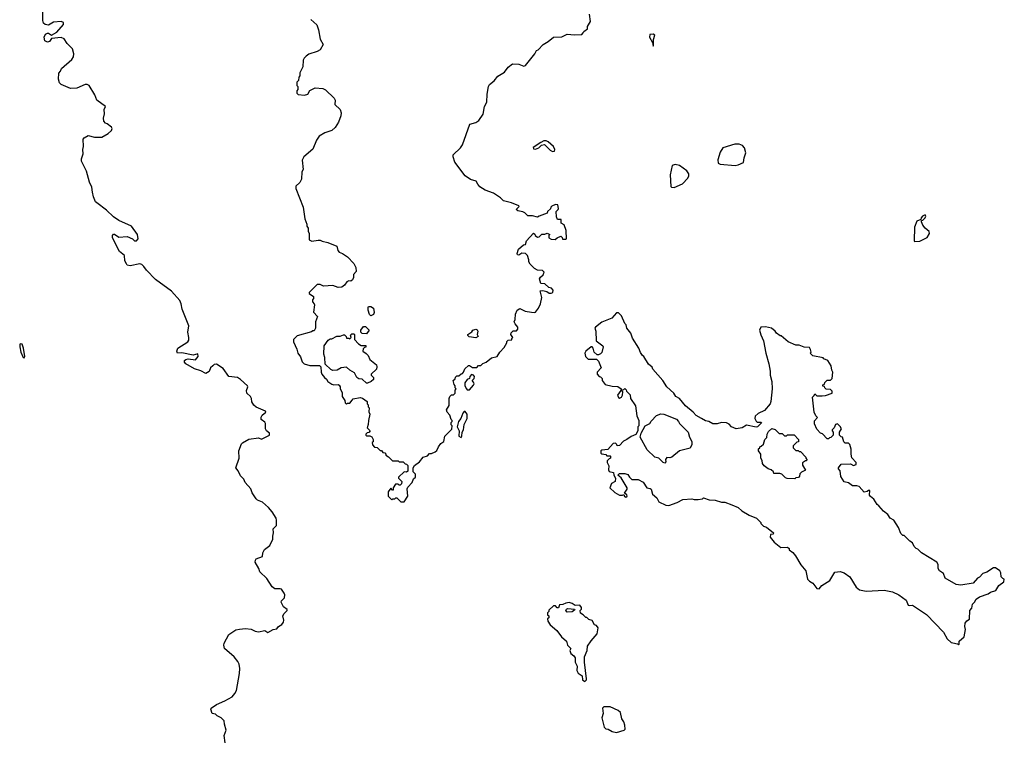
# Model space of a CAD drawing. Extents: x 1862350 to 2057294, y 212041 to 437318.
# Tile 206 of 256: x 1979021 to 1988400, y 332370 to 339231. Entities that reach past the tile are written whole.
import ezdxf

# ---------------------------------------------------------------- set-up
doc = ezdxf.new("R2010")
doc.units = 0

msp = doc.modelspace()

# ---------------------------------------------------------------- linework, layer by layer
at = {"layer": '0CON10XD'}
for points in [[(1980977.5, 332345), (1980968.1, 332415), (1980987.3, 332467.3), (1980971.2, 332525), (1980970, 332555), (1980941.2, 332585), (1980901.4, 332601.4), (1980885, 332618), (1980855, 332626.7), (1980841.2, 332665), (1980846.7, 332675), (1980895, 332710.4), (1980975, 332744.8), (1981045, 332785.3), (1981071.5, 332815), (1981085.6, 332844.4), (1981114.6, 333005), (1981119.4, 333055), (1981111.3, 333095), (1981100.3, 333120.3), (1981065, 333164.4), (1980970.8, 333245), (1980964.5, 333275.5), (1980968.9, 333295), (1981014, 333376), (1981079.6, 333420.4), (1981115, 333429.3), (1981172.9, 333432.9), (1981225, 333427.5), (1981265, 333408.5), (1981295, 333402.4), (1981355, 333415.8), (1981385, 333397.1), (1981435, 333423.8), (1981470, 333430), (1981485.8, 333454.2), (1981517.2, 333472.8), (1981535.3, 333495), (1981537.5, 333515), (1981528, 333555), (1981541.9, 333578.1), (1981570, 333605), (1981570.6, 333615), (1981535, 333640), (1981511.4, 333685), (1981515, 333698.8), (1981545, 333726.7), (1981547.5, 333755), (1981541.3, 333771.3), (1981515, 333808.1), (1981503.3, 333813.3), (1981453.2, 333813.2), (1981425, 333832), (1981375, 333910), (1981310, 333975), (1981300, 334005), (1981265.9, 334065), (1981267.3, 334085), (1981275, 334096.4), (1981335, 334121.2), (1981338.5, 334155), (1981354.6, 334185.4), (1981404.2, 334225), (1981434.2, 334285), (1981432.5, 334315), (1981440, 334345), (1981434.6, 334385), (1981467.3, 334415), (1981468.2, 334465), (1981465, 334486.2), (1981425, 334546.2), (1981390.8, 334585), (1981335, 334637.1), (1981287.9, 334657.9), (1981275, 334670), (1981235.6, 334725), (1981221.9, 334765), (1981168, 334825), (1981157, 334857), (1981125, 334887.5), (1981103.3, 334935), (1981080, 334965), (1981111.1, 335055), (1981109.2, 335125), (1981135.7, 335194.3), (1981145, 335203.8), (1981205, 335238.1), (1981295, 335250), (1981325, 335236.7), (1981400, 335275), (1981400, 335295), (1981372.5, 335315), (1981362.5, 335335), (1981362.5, 335385), (1981355, 335400), (1981322.5, 335425), (1981323, 335447), (1981332.5, 335465), (1981367.5, 335495), (1981363.3, 335505), (1981272.3, 335542.3), (1981250.9, 335560.9), (1981231.5, 335591.5), (1981229.2, 335625), (1981221.2, 335645), (1981186.1, 335676.1), (1981181.7, 335701.7), (1981194.2, 335735), (1981191.9, 335745), (1981124.4, 335804.4), (1981095, 335824), (1981012.5, 335835), (1980959.7, 335909.7), (1980895, 335952.2), (1980875, 335946.9), (1980860, 335935), (1980838.9, 335915), (1980825, 335880.8), (1980795, 335862.5), (1980746.6, 335886.6), (1980685.4, 335905.4), (1980603.8, 335955), (1980591.5, 335971.5), (1980592.5, 335985), (1980605, 335996.2), (1980625, 336000.8), (1980695, 335992.5), (1980721.2, 336025), (1980718.3, 336048.3), (1980675, 336036.7), (1980565, 336058.2), (1980523.8, 336055), (1980518.6, 336075), (1980528.8, 336105), (1980622.5, 336165), (1980631.7, 336178.3), (1980634, 336205), (1980624.2, 336255), (1980634, 336315), (1980568, 336475), (1980560, 336525), (1980546.4, 336556.4), (1980467.3, 336647.3), (1980315, 336758.6), (1980228.9, 336845), (1980205, 336882.5), (1980185, 336901.4), (1980165, 336905.7), (1980075, 336886.9), (1980046.2, 336895), (1980037.5, 336905), (1980023.9, 336936.1), (1980020, 336985), (1979971.2, 337025), (1979906.2, 337155), (1979906.2, 337175), (1979915, 337187.5), (1979925, 337187.5), (1979965, 337160), (1980045, 337166.9), (1980096.7, 337145), (1980115, 337126.7), (1980133.6, 337126.4), (1980150, 337145), (1980144, 337185), (1980086.9, 337265), (1979965, 337320), (1979914.5, 337354.5), (1979847.9, 337417.9), (1979755.8, 337485.8), (1979745, 337497.5), (1979726, 337545), (1979715, 337590), (1979708.6, 337635), (1979685.7, 337685), (1979658.8, 337788.8), (1979610, 337885), (1979610, 337905), (1979626.7, 337955), (1979622.5, 337995), (1979630, 338025), (1979627.5, 338095), (1979635, 338107.5), (1979675, 338128.8), (1979735, 338113.8), (1979805, 338114), (1979865, 338146.7), (1979896.7, 338175), (1979903.8, 338195), (1979895, 338208.8), (1979855, 338240), (1979840, 338245), (1979823.6, 338263.6), (1979820, 338295), (1979830, 338335), (1979827.5, 338375), (1979840, 338405), (1979757.5, 338465), (1979737.5, 338515), (1979683, 338603), (1979665, 338612.5), (1979645, 338612.5), (1979565, 338580), (1979505, 338577.5), (1979415, 338613.3), (1979399.3, 338629.3), (1979390, 338665), (1979395, 338722.5), (1979410.5, 338739.5), (1979421.2, 338765), (1979517.6, 338852.4), (1979533, 338877), (1979538, 338905), (1979526, 338955), (1979475, 339006), (1979445, 339047.5), (1979415, 339062.5), (1979325, 339052.5), (1979305.7, 339024.3), (1979285, 339016), (1979260, 339030), (1979253.1, 339065), (1979266.7, 339093.3), (1979285, 339104.2), (1979295, 339102.5), (1979325, 339082.5), (1979375, 339112.5), (1979440, 339185), (1979440, 339205), (1979415, 339212.5), (1979343.6, 339206.4), (1979295, 339180), (1979265, 339186.7), (1979249.3, 339199.3), (1979241.2, 339225), (1979243.3, 339305)], [(1981794.1, 339234.1), (1981852.3, 339182.3), (1981868.8, 339135), (1981883.8, 339045), (1981912.5, 338995), (1981882.5, 338945), (1981855, 338926.7), (1981775, 338903.3), (1981750, 338885), (1981730, 338865), (1981723, 338847), (1981717, 338783), (1981690, 338725), (1981690, 338695), (1981680, 338685), (1981677, 338653), (1981660, 338635), (1981660, 338605), (1981670, 338595), (1981670, 338565), (1981660, 338555), (1981661.7, 338531.7), (1981675, 338520), (1981735, 338512.5), (1981765, 338522.5), (1981783.6, 338556.4), (1981835, 338582.5), (1981910, 338575), (1981933, 338563), (1982017.5, 338485), (1982027.5, 338465), (1982022.5, 338425), (1982075, 338377.5), (1982083, 338343), (1982080, 338315), (1982057.5, 338255), (1982027.5, 338205), (1981993.6, 338176.4), (1981927.5, 338152.5), (1981875, 338122.5), (1981847.5, 338085), (1981813, 337997), (1981727.5, 337925), (1981712.5, 337895), (1981722.5, 337805), (1981708.3, 337781.7), (1981707, 337713), (1981689.3, 337680.7), (1981652.5, 337645), (1981652.5, 337625), (1981720, 337445), (1981736.7, 337335), (1981757.5, 337285), (1981757.5, 337265), (1981770, 337245), (1981768.3, 337218.3), (1981780, 337195), (1981780, 337135), (1981805, 337122.5), (1981865, 337132.5), (1981885, 337132.5), (1981903.3, 337123.3), (1981955, 337110), (1982043.8, 337073.8), (1982052.3, 337035), (1982065, 337018.1), (1982096.2, 337006.2), (1982144.1, 336974.1), (1982205, 336910), (1982221.7, 336871.7), (1982227, 336833), (1982200, 336805), (1982200, 336775), (1982190, 336755), (1982177, 336743), (1982155, 336743.3), (1982137.5, 336735), (1982116.4, 336703.6), (1982090, 336685), (1982055, 336680), (1982005, 336701.2), (1981915, 336692.5), (1981885, 336710), (1981855, 336710), (1981780, 336635), (1981780, 336625), (1981820, 336595), (1981820, 336575), (1981810, 336565), (1981810, 336545), (1981827, 336527), (1981830, 336515), (1981820, 336445), (1981857.5, 336405), (1981840, 336355), (1981840, 336295), (1981825, 336270), (1981815, 336270), (1981801.7, 336258.3), (1981665, 336220), (1981630, 336185), (1981630, 336165), (1981660, 336095), (1981670, 336055), (1981695, 336020), (1981713, 335973), (1981730, 335955), (1981785, 335940), (1981878.3, 335938.3), (1981890, 335925), (1981892.5, 335875), (1981900, 335855), (1981923.6, 335823.6), (1981945, 335810), (1981957, 335787), (1981995, 335760), (1982015, 335753.8), (1982055, 335757.5), (1982065, 335750), (1982072.5, 335735), (1982072.5, 335715), (1982091.7, 335681.7), (1982093.6, 335643.6), (1982120, 335605), (1982121.7, 335581.7), (1982135, 335570), (1982145, 335580), (1982165, 335580), (1982188.3, 335608.3), (1982198.3, 335621.7), (1982265, 335632.5), (1982287, 335627), (1982330, 335595), (1982330, 335575), (1982340, 335565), (1982340, 335545), (1982350, 335535), (1982348.3, 335498.3), (1982357.5, 335475), (1982342.5, 335415), (1982341.7, 335378.3), (1982330, 335345), (1982360, 335315), (1982348.3, 335301.7), (1982331.7, 335298.3), (1982320, 335285), (1982320, 335275), (1982325, 335270), (1982355, 335270), (1982375, 335260), (1982387.5, 335235), (1982387, 335213), (1982380, 335205), (1982381.7, 335181.7), (1982401.7, 335161.7), (1982427, 335157), (1982455, 335130), (1982468.3, 335128.3), (1982481.7, 335111.7), (1982498.3, 335108.3), (1982510, 335095), (1982510, 335085), (1982535, 335070), (1982571.7, 335031.7), (1982625, 335030), (1982635, 335020), (1982675, 335020), (1982691.7, 335001.7), (1982705, 335000), (1982720, 334985), (1982718.3, 334931.7), (1982705, 334922.5), (1982683, 334927), (1982630, 334875), (1982630, 334865), (1982660, 334835), (1982658.3, 334811.7), (1982645, 334800), (1982635, 334800), (1982625, 334810), (1982601.7, 334808.3), (1982580, 334775), (1982578.3, 334751.7), (1982571.7, 334751.7), (1982555, 334770), (1982530, 334735), (1982530, 334695), (1982565, 334660), (1982575, 334670), (1982595, 334670), (1982605, 334680), (1982615, 334680), (1982651.7, 334641.7), (1982685, 334640)], [(1982685, 334640), (1982717.5, 334695), (1982712.5, 334765), (1982718.3, 334781.7), (1982760, 334825), (1982771.7, 334858.3), (1982790, 334875), (1982790, 334905), (1982770, 334925), (1982770, 334965), (1982783, 334987), (1982828.3, 335021.7), (1982863, 335067), (1982905, 335080), (1982925, 335100), (1982945, 335100), (1982980, 335115), (1982995, 335130), (1983010, 335165), (1983033.6, 335196.4), (1983060, 335215), (1983070, 335265), (1983137, 335333), (1983140, 335365), (1983130, 335375), (1983130, 335395), (1983140, 335405), (1983140, 335415), (1983130, 335425), (1983120, 335465), (1983093, 335493), (1983087.5, 335515), (1983111.7, 335558.3), (1983112.5, 335625), (1983120, 335645), (1983135, 335660), (1983155, 335660), (1983170, 335675), (1983170, 335705), (1983180, 335715), (1983170, 335725), (1983170, 335745), (1983158.3, 335758.3), (1983150, 335795), (1983168.3, 335811.7), (1983171.7, 335828.3), (1983185, 335840), (1983205, 335840), (1983225, 335860), (1983238.3, 335861.7), (1983250, 335875), (1983261.7, 335908.3), (1983295, 335940), (1983305, 335940), (1983335, 335920), (1983375, 335920), (1983391.7, 335938.3), (1983415, 335940), (1983431.7, 335958.3), (1983465, 335970), (1983515, 336010), (1983570, 336025), (1983593.6, 336066.4), (1983635, 336110), (1983660, 336155), (1983661.7, 336168.3), (1983675, 336180), (1983708.3, 336181.7), (1983710, 336195), (1983720, 336205), (1983700, 336235), (1983701.7, 336248.3), (1983721.7, 336268.3), (1983755, 336270), (1983767, 336283), (1983767.5, 336305), (1983740, 336335), (1983732.5, 336355), (1983740, 336375), (1983743, 336427), (1983760, 336465), (1983785, 336482.5), (1983835.9, 336455.9), (1983896.1, 336446.1), (1983925, 336442.5), (1983935, 336447.5), (1983963.3, 336485), (1983983.3, 336525), (1983996.2, 336585), (1983980, 336650), (1984005, 336652.5), (1984041.7, 336641.7), (1984065, 336627.5), (1984085, 336627.5), (1984100, 336635), (1984102.5, 336655), (1984087.5, 336675), (1984061.2, 336681.2), (1984025, 336716.7), (1983985, 336720), (1983972.5, 336765), (1983980.7, 336779.3), (1984008.3, 336801.7), (1984017, 336827), (1984001.7, 336841.7), (1983955, 336847.5), (1983925, 336862.5), (1983883.6, 336903.6), (1983870, 336925), (1983870, 336945), (1983857.5, 336985), (1983840, 337005), (1983805, 337007.5), (1983775, 336990), (1983761.7, 336991.7), (1983760, 337005), (1983773, 337047), (1983821.7, 337088.3), (1983838.3, 337091.7), (1983850, 337125), (1983915, 337200), (1983928.3, 337188.3), (1983930, 337175), (1983955, 337160), (1983970, 337165), (1983995, 337190), (1984025, 337190), (1984045, 337200), (1984070, 337185), (1984060, 337175), (1984060, 337155), (1984085, 337142.5), (1984121.7, 337138.3), (1984140, 337155), (1984175, 337170), (1984188.3, 337158.3), (1984191.7, 337141.7), (1984225, 337140), (1984230, 337145), (1984227.5, 337225), (1984208.3, 337278.3), (1984180, 337295), (1984178.3, 337328.3), (1984145, 337330), (1984133, 337353), (1984130, 337405), (1984150, 337425), (1984152.5, 337435), (1984147, 337467), (1984125, 337472.5), (1984090, 337455), (1984080, 337445), (1984078.3, 337431.7), (1984050, 337405), (1984045, 337390), (1983968.3, 337361.7), (1983955, 337350), (1983905, 337362.5), (1983863, 337363), (1983833, 337393), (1983815, 337402.5), (1983765, 337410), (1983750, 337425), (1983758.3, 337431.7), (1983778.3, 337451.7), (1983775, 337460), (1983705, 337486.7), (1983630, 337505), (1983600, 337535), (1983535, 337580), (1983455, 337606.7), (1983405, 337640), (1983383.9, 337663.9), (1983370, 337695), (1983315, 337708), (1983264.5, 337744.5), (1983166.7, 337875), (1983150, 337925), (1983150, 337945), (1983219.3, 338010.7), (1983240.7, 338039.3), (1983310, 338235), (1983365, 338252.5), (1983395, 338270), (1983435, 338332.5), (1983447.5, 338405), (1983472.5, 338445), (1983473, 338523), (1983487.5, 338595), (1983497.5, 338615), (1983541.7, 338648.3), (1983575, 338692.5), (1983637.7, 338732.3), (1983675, 338780), (1983715, 338810), (1983776.4, 338806.4), (1983825, 338790), (1983840, 338795), (1983927.5, 338905), (1983943.6, 338936.4), (1983960, 338945), (1984007.5, 338995), (1984055.8, 339024.2), (1984105, 339066.2), (1984185, 339067.5), (1984235, 339093.3), (1984305, 339086.7), (1984375, 339090), (1984390, 339105), (1984395, 339120), (1984430, 339145), (1984430, 339165), (1984457, 339213), (1984450, 339285)], [(1985055, 338980), (1985060, 338985), (1985058.3, 339041.7), (1985070, 339085), (1985055, 339092.5), (1985025, 339090), (1985020, 339065), (1985050, 339015), (1985055, 338980)], [(1984095, 337977.5), (1984115, 337980), (1984118.8, 337995), (1984105, 338022.5), (1984055, 338067.5), (1984035, 338077.5), (1984015, 338077.5), (1983985, 338062.5), (1983912.5, 338015), (1983915, 338002.5), (1983935, 337997.5), (1983965, 338012.5), (1983993, 338037), (1984021.7, 338041.7), (1984075, 337987.5), (1984095, 337977.5)], [(1985835, 337844.2), (1985865, 337848.8), (1985915, 337872.5), (1985921.2, 337915), (1985938, 337965), (1985925, 338012.5), (1985905, 338032.5), (1985875, 338046.7), (1985833.6, 338046.4), (1985719.3, 338010.7), (1985695, 337970), (1985671.7, 337898.3), (1985673.3, 337865), (1985695, 337856.7), (1985835, 337844.2)], [(1985255, 337633.8), (1985335, 337666.7), (1985386.8, 337723.2), (1985396, 337745), (1985393.8, 337765), (1985375, 337792.5), (1985305, 337843.3), (1985265, 337853.3), (1985236.4, 337843.6), (1985216.1, 337753.9), (1985223.6, 337643.6), (1985230, 337635), (1985255, 337633.8)], [(1987545, 337120), (1987595, 337123.3), (1987665, 337158.8), (1987686.2, 337195), (1987683.3, 337215), (1987646.7, 337245), (1987622.5, 337275), (1987610, 337305), (1987611.7, 337318.3), (1987625, 337322.5), (1987646.3, 337343.7), (1987651.2, 337361.2), (1987645, 337372), (1987620.5, 337359.5), (1987607.5, 337345), (1987605, 337330), (1987567, 337313), (1987543.8, 337255), (1987540, 337125), (1987545, 337120)], [(1982365, 336410), (1982353, 336423), (1982340, 336465), (1982340, 336495), (1982345, 336500), (1982365, 336500), (1982390, 336485), (1982397, 336443), (1982390, 336425), (1982365, 336410)], [(1987965, 333280), (1987970, 333285), (1987970, 333315), (1988017.5, 333355), (1988030, 333425), (1988023.3, 333455), (1988027.5, 333485), (1988043.6, 333506.4), (1988067, 333523), (1988072.5, 333605), (1988091.7, 333628.3), (1988097.5, 333665), (1988117.5, 333685), (1988132.5, 333715), (1988163, 333737), (1988245, 333763.3), (1988268.3, 333781.7), (1988320, 333795), (1988347, 333843), (1988395, 333880), (1988400, 333905), (1988385, 333910), (1988370, 333925), (1988367.5, 333965), (1988357.5, 333985), (1988315, 334012.5), (1988298.3, 334011.7), (1988235, 333970), (1988195, 333957.5), (1988165, 333922.5), (1988145, 333912.5), (1988102.5, 333867.5), (1987985, 333847.5), (1987940, 333855), (1987837.5, 333915), (1987819.3, 333959.3), (1987783.6, 333983.6), (1987770, 334005), (1987770, 334045), (1987756.4, 334066.4), (1987610, 334155), (1987575, 334190), (1987560, 334195), (1987540, 334215), (1987525, 334250), (1987500, 334265), (1987458.3, 334308.3), (1987445, 334320), (1987435, 334320), (1987415, 334340), (1987392.5, 334395), (1987347.5, 334465), (1987313.6, 334483.6), (1987289.3, 334519.3), (1987250.7, 334550.7), (1987203.3, 334603.3), (1987187.5, 334615), (1987155.9, 334665.9), (1987125, 334690), (1987117.5, 334705), (1987118.3, 334748.3), (1987105, 334750), (1987095, 334740), (1987065, 334732.5), (1987016.1, 334786.1), (1986995, 334792.5), (1986955, 334792.5), (1986915, 334820), (1986875, 334830), (1986843, 334883), (1986837, 334937), (1986820, 334955), (1986820, 334965), (1986845, 335000), (1986935, 335002.5), (1986965, 334987.5), (1986990, 334995), (1986990, 335015), (1986948.3, 335058.3), (1986940, 335095), (1986941.7, 335141.7), (1986930, 335185), (1986915, 335200), (1986885, 335200), (1986873, 335213), (1986860, 335255), (1986845, 335260), (1986830, 335275), (1986830, 335305), (1986850, 335335), (1986836.4, 335356.4), (1986811.7, 335381.7), (1986791.7, 335378.3), (1986780, 335345), (1986760, 335325), (1986760, 335315), (1986770, 335305), (1986770, 335275), (1986748.3, 335251.7), (1986735, 335250), (1986725, 335240), (1986711.7, 335241.7), (1986668.3, 335288.3), (1986650, 335295), (1986613, 335333), (1986593.6, 335383.6), (1986593, 335413), (1986620, 335445), (1986605, 335460), (1986587.5, 335495), (1986572.5, 335637.5), (1986588.3, 335651.7), (1986595, 335670), (1986615, 335650), (1986665, 335650), (1986697, 335653), (1986760, 335675), (1986760, 335695), (1986745, 335710), (1986701.7, 335711.7), (1986690, 335725), (1986688.3, 335738.3), (1986671.7, 335741.7), (1986670, 335755), (1986688.3, 335761.7), (1986691.7, 335778.3), (1986711.7, 335798.3), (1986745, 335800), (1986760, 335815), (1986767.5, 335875), (1986757.5, 335895), (1986750, 335935), (1986720, 335985), (1986681.7, 336001.7), (1986675, 336010), (1986575, 336030), (1986550, 336055), (1986560, 336065), (1986555, 336090), (1986545, 336110), (1986495, 336112.5), (1986445, 336132.5), (1986413, 336133), (1986340, 336165), (1986275, 336220), (1986265, 336220), (1986230, 336245), (1986217.5, 336265), (1986183.6, 336293.6), (1986125, 336306.7), (1986080, 336305), (1986067.5, 336275), (1986080.5, 336230.5), (1986106.2, 336175), (1986128.8, 336055), (1986157.5, 335955), (1986170, 335885), (1986169.2, 335845), (1986185.6, 335785), (1986190, 335715), (1986177.5, 335595), (1986170, 335575), (1986115, 335510), (1986055, 335482.5), (1986026.2, 335455), (1986023.3, 335435), (1986037, 335407), (1986045, 335400), (1986085, 335400), (1986088.3, 335391.7), (1986050, 335355), (1986035, 335350), (1985945, 335370), (1985903.9, 335346.1), (1985845, 335336.7), (1985800, 335355), (1985779.3, 335379.3), (1985755, 335392.5), (1985707, 335397), (1985666.1, 335383.9), (1985625, 335383.3), (1985585, 335406.7), (1985553, 335413), (1985515, 335432.5), (1985465, 335463.3), (1985435.7, 335495.7), (1985364.1, 335554.1), (1985305, 335623.3), (1985272.5, 335645), (1985253.3, 335675), (1985186.1, 335736.1), (1985146.7, 335795), (1985053.6, 335903.6), (1985045, 335922.5), (1985010, 335950), (1984966.7, 336025), (1984953.6, 336033.6), (1984933.9, 336063.9), (1984918.8, 336105), (1984859.3, 336199.3), (1984842.5, 336245), (1984803, 336293), (1984797, 336327), (1984785, 336340), (1984755, 336410), (1984725, 336440), (1984705, 336440), (1984660.5, 336389.5), (1984567.9, 336352.1), (1984506.2, 336305), (1984500, 336295), (1984508.8, 336265), (1984512.5, 336172.5), (1984575, 336126.7), (1984577.5, 336115), (1984566.1, 336063.9), (1984555, 336050), (1984535, 336040), (1984521.7, 336041.7), (1984494.2, 336064.2), (1984482.5, 336105), (1984475, 336117.5), (1984465, 336117.5), (1984413.6, 336076.4), (1984403.3, 336055), (1984410, 336025), (1984435, 336000), (1984515, 335997.5), (1984535, 335980), (1984560, 335915), (1984522.5, 335875), (1984522.5, 335855), (1984540, 335835), (1984555, 335830), (1984570, 335815), (1984570, 335795), (1984597, 335757), (1984665, 335742.5), (1984719.3, 335739.3), (1984750, 335715), (1984748.3, 335701.7), (1984714.4, 335655.6), (1984725, 335633.3), (1984735, 335628.8), (1984752.5, 335637.5), (1984763.8, 335655), (1984767.5, 335687.5), (1984760, 335695), (1984761.7, 335708.3), (1984775, 335710), (1984785, 335720), (1984798.3, 335708.3), (1984800, 335695), (1984835, 335660), (1984840, 335625), (1984887.5, 335555), (1984900.7, 335460.7), (1984920, 335415), (1984920, 335365), (1984910, 335355), (1984910, 335315), (1984889.3, 335280.7), (1984845, 335262.5), (1984806.1, 335233.9), (1984771.7, 335218.3), (1984735, 335177.5), (1984712.5, 335172.5), (1984710, 335185), (1984695, 335200), (1984675, 335197.5), (1984625, 335140), (1984567, 335133), (1984557.5, 335125), (1984557.5, 335105), (1984565, 335097.5), (1984605, 335090), (1984615, 335080), (1984645, 335080), (1984650, 335075), (1984650, 335055), (1984635, 335050), (1984618.3, 335031.7), (1984617.5, 335015), (1984631.7, 334981.7), (1984630, 334945), (1984635, 334930), (1984678.3, 334918.3), (1984680, 334895), (1984696.7, 334865), (1984693.8, 334835), (1984657.5, 334815), (1984644.1, 334774.1), (1984689.1, 334729.1), (1984735, 334704.3), (1984762.5, 334705), (1984775, 334710), (1984782.1, 334692.1), (1984795, 334684.2), (1984807.1, 334692.9), (1984805.8, 334705.8), (1984783, 334723), (1984807.7, 334762.3), (1984808.8, 334775), (1984750, 334870), (1984720, 334895), (1984735, 334910), (1984785, 334910), (1984815, 334900), (1984830, 334875), (1984853, 334853), (1984911.7, 334851.7), (1984959.3, 334829.3), (1984993.6, 334773.6), (1985027, 334767), (1985035, 334760), (1985047.5, 334715), (1985089.3, 334679.3), (1985110.7, 334640.7), (1985175, 334607.5), (1985203, 334607), (1985285, 334633.3), (1985337, 334663), (1985425, 334670), (1985445, 334662.5), (1985485, 334662.5), (1985525, 334670), (1985535, 334677.5), (1985588.3, 334658.3), (1985645, 334657.5), (1985705, 334637.5), (1985736.4, 334636.4), (1985805, 334612.5), (1985865, 334587.5), (1985900, 334555), (1985970, 334515), (1986040, 334485), (1986080, 334445), (1986080, 334435), (1986105, 334410), (1986135, 334400), (1986200, 334345), (1986198.3, 334331.7), (1986171.7, 334328.3), (1986170, 334305), (1986206.7, 334255), (1986270, 334205), (1986335, 334210), (1986350, 334195), (1986350, 334185), (1986385, 334157.5), (1986410, 334125), (1986461.7, 334041.7), (1986510, 333985), (1986526.7, 333905), (1986543.3, 333885), (1986575.7, 333865.7), (1986615, 333816.2), (1986637, 333813), (1986663.3, 333845), (1986739.3, 333890.7), (1986785, 333970), (1986835, 333977.5), (1986873.6, 333963.6), (1986930, 333925), (1986989.5, 333829.5), (1987022, 333802), (1987085, 333788.6), (1987255, 333798), (1987335, 333782.5), (1987395.7, 333755.7), (1987465.7, 333705.7), (1987485, 333657.5), (1987495, 333653.3), (1987525, 333657.5), (1987658, 333568), (1987819.3, 333399.3), (1987857, 333337), (1987895, 333300), (1987908.3, 333298.3), (1987955, 333290), (1987965, 333280)], [(1982335, 335770), (1982325, 335770), (1982285, 335810), (1982253, 335813), (1982233.6, 335823.6), (1982209.3, 335869.3), (1982165, 335893.3), (1982135, 335922.5), (1982085, 335916.7), (1982045, 335893.3), (1982005, 335892.5), (1981985, 335900), (1981931.7, 335951.7), (1981927.5, 336015), (1981917.5, 336045), (1981922.5, 336125), (1981960.7, 336179.3), (1981978.3, 336191.7), (1981995, 336192.5), (1982043.6, 336216.4), (1982075, 336217.5), (1982105, 336230), (1982115, 336230), (1982130, 336215), (1982135, 336200), (1982155, 336200), (1982165, 336192.5), (1982180, 336205), (1982171.7, 336228.3), (1982185, 336240), (1982205, 336240), (1982210, 336235), (1982210, 336185), (1982250, 336145), (1982275, 336130), (1982318.3, 336128.3), (1982318.3, 336111.7), (1982305, 336110), (1982291.7, 336098.3), (1982290, 336075), (1982323, 336053), (1982340, 336035), (1982357, 335997), (1982420, 335945), (1982422.5, 335925), (1982420, 335905), (1982370, 335855), (1982370, 335845), (1982390, 335825), (1982390, 335805), (1982370, 335785), (1982335, 335770)], [(1982325, 336240), (1982283, 336243), (1982270, 336255), (1982270, 336275), (1982295, 336310), (1982315, 336310), (1982350, 336275), (1982325, 336240)], [(1983365, 336203.3), (1983303, 336213), (1983290, 336225), (1983290, 336235), (1983329.3, 336260.7), (1983337.5, 336275), (1983365.8, 336285.8), (1983379.3, 336279.3), (1983386.4, 336266.4), (1983380, 336235), (1983387.5, 336215), (1983365, 336203.3)], [(1979065, 336012.5), (1979070, 336025), (1979058, 336105), (1979045, 336141.2), (1979027.5, 336145), (1979021.4, 336135), (1979022, 336115), (1979032.5, 336065), (1979053.3, 336015), (1979065, 336012.5)], [(1983305, 335707.5), (1983345, 335750), (1983350, 335765), (1983345, 335780), (1983330, 335795), (1983350, 335815), (1983353.3, 335835), (1983345, 335846.7), (1983325, 335852.5), (1983310, 335835), (1983306.7, 335813.3), (1983283.6, 335806.4), (1983262.5, 335775), (1983262.5, 335745), (1983276.4, 335716.4), (1983285, 335707.5), (1983305, 335707.5)], [(1983225, 335253.3), (1983232.5, 335265), (1983237.5, 335302.5), (1983250, 335325), (1983253.6, 335376.4), (1983282.5, 335435), (1983282.5, 335475), (1983265, 335500), (1983255, 335500), (1983243.9, 335486.1), (1983222.5, 335435), (1983200, 335405), (1983190, 335355), (1983207.5, 335315), (1983203.3, 335265), (1983225, 335253.3)], [(1985165, 335010), (1985150, 335015), (1985110, 335055), (1985070, 335065), (1984997.5, 335135), (1984930, 335255), (1984940, 335295), (1984980, 335365), (1985023, 335387), (1985035, 335410), (1985087, 335463), (1985127, 335477), (1985156.4, 335476.4), (1985276.4, 335426.4), (1985297.5, 335405), (1985307.5, 335385), (1985387.5, 335305), (1985402.5, 335255), (1985422.5, 335215), (1985422.5, 335185), (1985408.3, 335151.7), (1985305, 335126.7), (1985233.6, 335066.4), (1985215, 335060), (1985185, 335062.5), (1985172.5, 335045), (1985177.5, 335022.5), (1985165, 335010)], [(1986405, 334860), (1986333, 334863), (1986315, 334870), (1986280, 334905), (1986261.7, 334911.7), (1986205, 334910), (1986200, 334925), (1986180, 334945), (1986150, 334955), (1986113.6, 334983.6), (1986097.5, 335005), (1986092.5, 335035), (1986080, 335055), (1986080, 335095), (1986060, 335125), (1986060, 335145), (1986070, 335155), (1986070, 335165), (1986085, 335170), (1986105, 335190), (1986120, 335235), (1986137, 335253), (1986142.5, 335285), (1986155, 335310), (1986185, 335340), (1986218.3, 335328.3), (1986255, 335290), (1986285, 335290), (1986305, 335270), (1986325, 335270), (1986335, 335280), (1986397, 335277), (1986440, 335235), (1986438.3, 335211.7), (1986425, 335210), (1986390, 335175), (1986390, 335155), (1986415, 335130), (1986435, 335130), (1986445, 335120), (1986458.3, 335118.3), (1986510, 335065), (1986510, 335055), (1986520, 335045), (1986515, 335030), (1986505, 335030), (1986478.3, 335011.7), (1986478.3, 334988.3), (1986507, 334943), (1986467, 334923), (1986453, 334907), (1986450, 334885), (1986438.3, 334871.7), (1986415, 334870), (1986405, 334860)], [(1984405, 332930), (1984420, 332945), (1984420, 332955), (1984400, 333115), (1984402.5, 333165), (1984426.2, 333225), (1984430, 333265), (1984465, 333317.5), (1984522.5, 333385), (1984531.7, 333441.7), (1984515, 333462.5), (1984495, 333470), (1984475, 333510), (1984441.7, 333521.7), (1984425, 333540), (1984415, 333540), (1984390, 333565), (1984361.7, 333581.7), (1984360, 333605), (1984371.7, 333618.3), (1984372.5, 333635), (1984357, 333657), (1984313, 333653), (1984285, 333672.5), (1984255, 333682.5), (1984223.6, 333676.4), (1984195, 333662.5), (1984161.7, 333658.3), (1984155, 333630), (1984141.7, 333631.7), (1984125, 333650), (1984105, 333650), (1984061.7, 333608.3), (1984060, 333595), (1984050, 333585), (1984050, 333565), (1984060, 333555), (1984060, 333535), (1984050, 333525), (1984052.5, 333505), (1984075, 333470), (1984137.5, 333415), (1984183.6, 333353.6), (1984230, 333315), (1984240, 333275), (1984270, 333245), (1984262.5, 333225), (1984270, 333195), (1984300, 333175), (1984312.5, 333155), (1984312.5, 333115), (1984330, 333075), (1984327.5, 333035), (1984340.7, 333010.7), (1984380, 332985), (1984382.5, 332945), (1984405, 332930)], [(1984235, 333590), (1984222.5, 333605), (1984230.7, 333619.3), (1984243.6, 333626.4), (1984305, 333620), (1984308.3, 333611.7), (1984285, 333592.5), (1984235, 333590)], [(1984705, 332444.3), (1984780, 332465), (1984787.5, 332475), (1984786.7, 332515), (1984776.7, 332545), (1984757.5, 332575), (1984743.3, 332635), (1984722.5, 332655), (1984645, 332687.5), (1984585, 332687.5), (1984573.3, 332675), (1984577.5, 332625), (1984567.5, 332585), (1984590, 332495), (1984605, 332480), (1984625.9, 332475.9), (1984663.4, 332453.4), (1984705, 332444.3)]]:
    msp.add_lwpolyline(points, dxfattribs=at)

doc.saveas('drawing.dxf')
